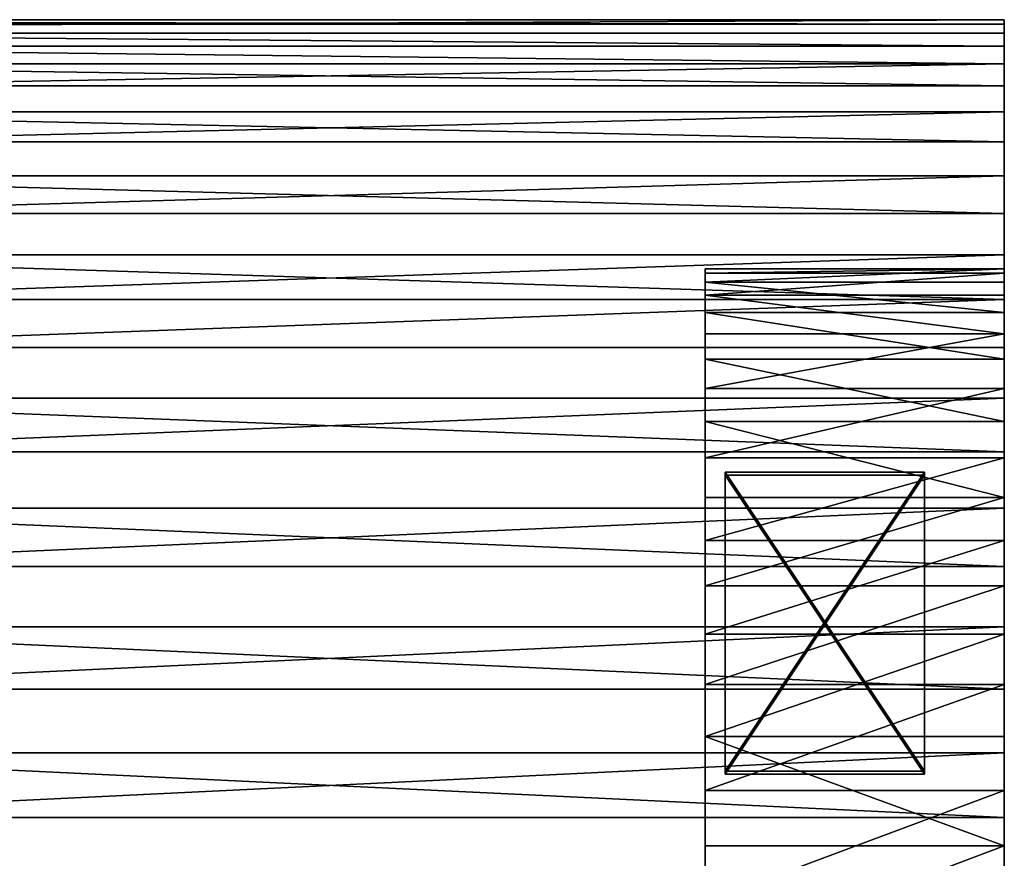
# Model space of a CAD drawing. Extents: x 0 to 500, y 0 to 45.
# Tile 99 of 160: x 332.41 to 342.28, y 27.53 to 35.94. Entities that reach past the tile are written whole.
import ezdxf

# ---------------------------------------------------------------- set-up
doc = ezdxf.new("R2010")
doc.units = 0
doc.layers.get('0').update_dxf_attribs({"color": 13, "linetype": 'CONTINUOUS'})

# ---------------------------------------------------------------- blocks, each defined once
blk = doc.blocks.new('COMPONENT')
for p, q in [((10.5741, 45.012, 2.522), (11.7089, 45.012, 2.6973)), ((10.5741, 45.012, 2.522), (11.7089, 45.012, 2.6973)), ((10.5741, 45.012, 2.522), (11.7089, 45.012, 2.6973)), ((11.7089, 45.012, 2.6973), (10.5741, 45.012, 2.522)), ((11.9919, 45.012, 19.7996), (10.6679, 45.012, 19.9777)), ((11.9919, 45.012, 19.7996), (10.6679, 45.012, 19.9777)), ((12.2629, 45.012, 17.1505), (11.1449, 45.012, 17.4121)), ((12.2629, 45.012, 17.1505), (11.1449, 45.012, 17.4121)), ((12.2629, 45.012, 17.1505), (11.1449, 45.012, 17.4121)), ((11.1449, 45.012, 17.4121), (12.2629, 45.012, 17.1505)), ((11.3329, 45.012, 0.0892), (12.642, 45.012, 0.3553)), ((11.3329, 45.012, 0.0892), (12.642, 45.012, 0.3553)), ((11.7089, 45.012, 2.6973), (12.8036, 45.012, 3.0437)), ((11.7089, 45.012, 2.6973), (12.8036, 45.012, 3.0437)), ((11.7089, 45.012, 2.6973), (12.8036, 45.012, 3.0437)), ((11.7089, 45.012, 2.6973), (11.7089, 42.012, 2.6973)), ((11.7089, 45.012, 2.6973), (11.7089, 42.012, 2.6973)), ((12.8036, 45.012, 3.0437), (11.7089, 45.012, 2.6973)), ((13.2802, 45.012, 19.4467), (11.9919, 45.012, 19.7996)), ((11.9919, 45.012, 19.7996), (11.9919, 18.012, 19.7996)), ((11.9919, 45.012, 19.7996), (11.9919, 18.012, 19.7996)), ((13.2802, 45.012, 19.4467), (11.9919, 45.012, 19.7996)), ((13.3279, 45.012, 16.7212), (12.2629, 45.012, 17.1505)), ((13.3279, 45.012, 16.7212), (12.2629, 45.012, 17.1505)), ((12.2629, 45.012, 17.1505), (12.2629, 42.012, 17.1505)), ((13.3279, 45.012, 16.7212), (12.2629, 45.012, 17.1505)), ((12.2629, 45.012, 17.1505), (12.2629, 42.012, 17.1505)), ((12.2629, 45.012, 17.1505), (13.3279, 45.012, 16.7212)), ((12.642, 45.012, 0.3553), (12.642, 18.012, 0.3553)), ((12.642, 45.012, 0.3553), (13.9039, 45.012, 0.7935)), ((12.642, 45.012, 0.3553), (12.642, 18.012, 0.3553)), ((12.642, 45.012, 0.3553), (13.9039, 45.012, 0.7935)), ((12.8036, 45.012, 3.0437), (13.8326, 45.012, 3.5532)), ((12.8036, 45.012, 3.0437), (13.8326, 45.012, 3.5532)), ((12.8036, 45.012, 3.0437), (13.8326, 45.012, 3.5532)), ((12.8036, 45.012, 3.0437), (12.8036, 42.012, 3.0437)), ((12.8036, 45.012, 3.0437), (12.8036, 42.012, 3.0437)), ((13.8326, 45.012, 3.5532), (12.8036, 45.012, 3.0437)), ((14.5101, 45.012, 18.9252), (13.2802, 45.012, 19.4467)), ((13.2802, 45.012, 19.4467), (13.2802, 18.012, 19.4467)), ((13.2802, 45.012, 19.4467), (13.2802, 18.012, 19.4467)), ((14.5101, 45.012, 18.9252), (13.2802, 45.012, 19.4467)), ((14.3149, 45.012, 16.1345), (13.3279, 45.012, 16.7212)), ((14.3149, 45.012, 16.1345), (13.3279, 45.012, 16.7212)), ((13.3279, 45.012, 16.7212), (13.3279, 42.012, 16.7212)), ((14.3149, 45.012, 16.1345), (13.3279, 45.012, 16.7212)), ((13.3279, 45.012, 16.7212), (13.3279, 42.012, 16.7212)), ((13.3279, 45.012, 16.7212), (14.3149, 45.012, 16.1345)), ((13.8326, 45.012, 3.5532), (14.7718, 45.012, 4.2138)), ((13.8326, 45.012, 3.5532), (14.7718, 45.012, 4.2138)), ((13.8326, 45.012, 3.5532), (14.7718, 45.012, 4.2138)), ((13.8326, 45.012, 3.5532), (13.8326, 42.012, 3.5532)), ((13.8326, 45.012, 3.5532), (13.8326, 42.012, 3.5532)), ((14.7718, 45.012, 4.2138), (13.8326, 45.012, 3.5532)), ((13.9039, 45.012, 0.7935), (13.9039, 18.012, 0.7935)), ((13.9039, 45.012, 0.7935), (15.0962, 45.012, 1.396)), ((13.9039, 45.012, 0.7935), (13.9039, 18.012, 0.7935)), ((13.9039, 45.012, 0.7935), (15.0962, 45.012, 1.396)), ((15.2007, 45.012, 15.4039), (14.3149, 45.012, 16.1345)), ((15.2007, 45.012, 15.4039), (14.3149, 45.012, 16.1345)), ((14.3149, 45.012, 16.1345), (14.3149, 42.012, 16.1345)), ((15.2007, 45.012, 15.4039), (14.3149, 45.012, 16.1345)), ((14.3149, 45.012, 16.1345), (14.3149, 42.012, 16.1345)), ((14.3149, 45.012, 16.1345), (15.2007, 45.012, 15.4039)), ((15.6595, 45.012, 18.2444), (14.5101, 45.012, 18.9252)), ((14.5101, 45.012, 18.9252), (14.5101, 18.012, 18.9252)), ((14.5101, 45.012, 18.9252), (14.5101, 18.012, 18.9252)), ((15.6595, 45.012, 18.2444), (14.5101, 45.012, 18.9252)), ((14.7718, 45.012, 4.2138), (15.5991, 45.012, 5.0101)), ((14.7718, 45.012, 4.2138), (15.5991, 45.012, 5.0101)), ((14.7718, 45.012, 4.2138), (15.5991, 45.012, 5.0101)), ((14.7718, 45.012, 4.2138), (14.7718, 42.012, 4.2138)), ((14.7718, 45.012, 4.2138), (14.7718, 42.012, 4.2138)), ((15.5991, 45.012, 5.0101), (14.7718, 45.012, 4.2138)), ((15.0962, 45.012, 1.396), (15.0962, 18.012, 1.396)), ((15.0962, 45.012, 1.396), (16.1975, 45.012, 2.152)), ((15.0962, 45.012, 1.396), (15.0962, 18.012, 1.396)), ((15.0962, 45.012, 1.396), (16.1975, 45.012, 2.152)), ((15.9647, 45.012, 14.5467), (15.2007, 45.012, 15.4039)), ((15.9647, 45.012, 14.5467), (15.2007, 45.012, 15.4039)), ((15.2007, 45.012, 15.4039), (15.2007, 42.012, 15.4039)), ((15.9647, 45.012, 14.5467), (15.2007, 45.012, 15.4039)), ((15.2007, 45.012, 15.4039), (15.2007, 42.012, 15.4039)), ((15.2007, 45.012, 15.4039), (15.9647, 45.012, 14.5467)), ((15.5991, 45.012, 5.0101), (16.2952, 45.012, 5.9232)), ((15.5991, 45.012, 5.0101), (16.2952, 45.012, 5.9232)), ((15.5991, 45.012, 5.0101), (16.2952, 45.012, 5.9232)), ((15.5991, 45.012, 5.0101), (15.5991, 42.012, 5.0101)), ((16.2952, 45.012, 5.9232), (15.5991, 45.012, 5.0101)), ((15.5991, 45.012, 5.0101), (15.5991, 42.012, 5.0101)), ((16.7078, 45.012, 17.4165), (15.6595, 45.012, 18.2444)), ((15.6595, 45.012, 18.2444), (15.6595, 18.012, 18.2444)), ((15.6595, 45.012, 18.2444), (15.6595, 18.012, 18.2444)), ((16.7078, 45.012, 17.4165), (15.6595, 45.012, 18.2444)), ((16.5888, 45.012, 13.5829), (15.9647, 45.012, 14.5467)), ((16.5888, 45.012, 13.5829), (15.9647, 45.012, 14.5467)), ((15.9647, 45.012, 14.5467), (15.9647, 42.012, 14.5467)), ((16.5888, 45.012, 13.5829), (15.9647, 45.012, 14.5467)), ((15.9647, 45.012, 14.5467), (15.9647, 42.012, 14.5467)), ((15.9647, 45.012, 14.5467), (16.5888, 45.012, 13.5829)), ((16.1975, 45.012, 2.152), (16.1975, 18.012, 2.152)), ((16.1975, 45.012, 2.152), (17.1882, 45.012, 3.0481)), ((16.1975, 45.012, 2.152), (16.1975, 18.012, 2.152)), ((16.1975, 45.012, 2.152), (17.1882, 45.012, 3.0481)), ((16.2952, 45.012, 5.9232), (16.8438, 45.012, 6.932)), ((16.2952, 45.012, 5.9232), (16.8438, 45.012, 6.932)), ((16.2952, 45.012, 5.9232), (16.8438, 45.012, 6.932)), ((16.2952, 45.012, 5.9232), (16.2952, 42.012, 5.9232)), ((16.8438, 45.012, 6.932), (16.2952, 45.012, 5.9232)), ((16.2952, 45.012, 5.9232), (16.2952, 42.012, 5.9232)), ((17.0586, 45.012, 12.5351), (16.5888, 45.012, 13.5829)), ((17.0586, 45.012, 12.5351), (16.5888, 45.012, 13.5829)), ((16.5888, 45.012, 13.5829), (16.5888, 42.012, 13.5829)), ((17.0586, 45.012, 12.5351), (16.5888, 45.012, 13.5829)), ((16.5888, 45.012, 13.5829), (16.5888, 42.012, 13.5829)), ((16.5888, 45.012, 13.5829), (17.0586, 45.012, 12.5351)), ((17.6365, 45.012, 16.4563), (16.7078, 45.012, 17.4165)), ((16.7078, 45.012, 17.4165), (16.7078, 18.012, 17.4165)), ((17.6365, 45.012, 16.4563), (16.7078, 45.012, 17.4165)), ((16.7078, 45.012, 17.4165), (16.7078, 18.012, 17.4165)), ((16.8438, 45.012, 6.932), (17.2319, 45.012, 8.0126)), ((16.8438, 45.012, 6.932), (17.2319, 45.012, 8.0126)), ((16.8438, 45.012, 6.932), (17.2319, 45.012, 8.0126)), ((16.8438, 45.012, 6.932), (16.8438, 42.012, 6.932)), ((17.2319, 45.012, 8.0126), (16.8438, 45.012, 6.932)), ((16.8438, 45.012, 6.932), (16.8438, 42.012, 6.932)), ((17.3628, 45.012, 11.4279), (17.0586, 45.012, 12.5351)), ((17.3628, 45.012, 11.4279), (17.0586, 45.012, 12.5351)), ((17.0586, 45.012, 12.5351), (17.0586, 42.012, 12.5351)), ((17.3628, 45.012, 11.4279), (17.0586, 45.012, 12.5351)), ((17.0586, 45.012, 12.5351), (17.0586, 42.012, 12.5351)), ((17.0586, 45.012, 12.5351), (17.3628, 45.012, 11.4279)), ((17.1882, 45.012, 3.0481), (17.1882, 18.012, 3.0481)), ((17.1882, 45.012, 3.0481), (18.0507, 45.012, 4.0682)), ((17.1882, 45.012, 3.0481), (17.1882, 18.012, 3.0481)), ((17.1882, 45.012, 3.0481), (18.0507, 45.012, 4.0682)), ((17.2319, 45.012, 8.0126), (17.4505, 45.012, 9.1399)), ((17.2319, 45.012, 8.0126), (17.4505, 45.012, 9.1399)), ((17.2319, 45.012, 8.0126), (17.4505, 45.012, 9.1399)), ((17.2319, 45.012, 8.0126), (17.2319, 42.012, 8.0126)), ((17.4505, 45.012, 9.1399), (17.2319, 45.012, 8.0126)), ((17.2319, 45.012, 8.0126), (17.2319, 42.012, 8.0126)), ((17.4945, 45.012, 10.2873), (17.3628, 45.012, 11.4279)), ((17.4945, 45.012, 10.2873), (17.3628, 45.012, 11.4279)), ((17.3628, 45.012, 11.4279), (17.3628, 42.012, 11.4279)), ((17.4945, 45.012, 10.2873), (17.3628, 45.012, 11.4279)), ((17.3628, 45.012, 11.4279), (17.3628, 42.012, 11.4279)), ((17.3628, 45.012, 11.4279), (17.4945, 45.012, 10.2873)), ((17.4505, 45.012, 9.1399), (17.4945, 45.012, 10.2873)), ((17.4505, 45.012, 9.1399), (17.4945, 45.012, 10.2873)), ((17.4505, 45.012, 9.1399), (17.4945, 45.012, 10.2873)), ((17.4505, 45.012, 9.1399), (17.4505, 42.012, 9.1399)), ((17.4945, 45.012, 10.2873), (17.4505, 45.012, 9.1399)), ((17.4505, 45.012, 9.1399), (17.4505, 42.012, 9.1399)), ((17.4945, 45.012, 10.2873), (17.4945, 42.012, 10.2873)), ((17.4945, 45.012, 10.2873), (17.4945, 42.012, 10.2873)), ((18.4289, 45.012, 15.3808), (17.6365, 45.012, 16.4563)), ((17.6365, 45.012, 16.4563), (17.6365, 18.012, 16.4563)), ((18.4289, 45.012, 15.3808), (17.6365, 45.012, 16.4563)), ((17.6365, 45.012, 16.4563), (17.6365, 18.012, 16.4563)), ((18.0507, 45.012, 4.0682), (18.0507, 18.012, 4.0682)), ((18.0507, 45.012, 4.0682), (18.7695, 45.012, 5.1942)), ((18.0507, 45.012, 4.0682), (18.0507, 18.012, 4.0682)), ((18.0507, 45.012, 4.0682), (18.7695, 45.012, 5.1942)), ((19.0709, 45.012, 14.2093), (18.4289, 45.012, 15.3808)), ((18.4289, 45.012, 15.3808), (18.4289, 18.012, 15.3808)), ((19.0709, 45.012, 14.2093), (18.4289, 45.012, 15.3808)), ((18.4289, 45.012, 15.3808), (18.4289, 18.012, 15.3808)), ((18.7695, 45.012, 5.1942), (18.7695, 18.012, 5.1942)), ((18.7695, 45.012, 5.1942), (19.3318, 45.012, 6.4059)), ((18.7695, 45.012, 5.1942), (18.7695, 18.012, 5.1942)), ((18.7695, 45.012, 5.1942), (19.3318, 45.012, 6.4059)), ((19.551, 45.012, 12.9628), (19.0709, 45.012, 14.2093)), ((19.0709, 45.012, 14.2093), (19.0709, 18.012, 14.2093)), ((19.551, 45.012, 12.9628), (19.0709, 45.012, 14.2093)), ((19.0709, 45.012, 14.2093), (19.0709, 18.012, 14.2093)), ((19.3318, 45.012, 6.4059), (19.3318, 18.012, 6.4059)), ((19.3318, 45.012, 6.4059), (19.7276, 45.012, 7.6818)), ((19.3318, 45.012, 6.4059), (19.3318, 18.012, 6.4059)), ((19.3318, 45.012, 6.4059), (19.7276, 45.012, 7.6818)), ((19.8607, 45.012, 11.6633), (19.551, 45.012, 12.9628)), ((19.551, 45.012, 12.9628), (19.551, 18.012, 12.9628)), ((19.8607, 45.012, 11.6633), (19.551, 45.012, 12.9628)), ((19.551, 45.012, 12.9628), (19.551, 18.012, 12.9628)), ((19.7276, 45.012, 7.6818), (19.7276, 18.012, 7.6818)), ((19.7276, 45.012, 7.6818), (19.9498, 45.012, 8.999)), ((19.7276, 45.012, 7.6818), (19.7276, 18.012, 7.6818)), ((19.7276, 45.012, 7.6818), (19.9498, 45.012, 8.999)), ((19.9944, 45.012, 10.3342), (19.8607, 45.012, 11.6633)), ((19.8607, 45.012, 11.6633), (19.8607, 18.012, 11.6633)), ((19.9944, 45.012, 10.3342), (19.8607, 45.012, 11.6633)), ((19.8607, 45.012, 11.6633), (19.8607, 18.012, 11.6633)), ((19.9498, 45.012, 8.999), (19.9498, 18.012, 8.999)), ((19.9498, 45.012, 8.999), (19.9944, 45.012, 10.3342)), ((19.9498, 45.012, 8.999), (19.9498, 18.012, 8.999)), ((19.9498, 45.012, 8.999), (19.9944, 45.012, 10.3342)), ((19.9944, 45.012, 10.3342), (19.9944, 18.012, 10.3342)), ((19.9944, 45.012, 10.3342), (19.9944, 18.012, 10.3342)), ((12.4276, 44.212, 6.1828), (15.4276, 44.212, 6.1828)), ((12.4276, 42.212, 6.1828), (12.4276, 44.212, 6.1828)), ((15.4276, 44.212, 9.1828), (12.4276, 44.212, 9.1828)), ((12.4276, 44.212, 9.1828), (12.4276, 44.212, 6.1828)), ((12.4276, 42.212, 9.1828), (12.4276, 44.212, 9.1828)), ((12.4276, 42.212, 6.1828), (12.4276, 44.212, 6.1828)), ((12.4276, 44.212, 6.1828), (15.4276, 44.212, 6.1828)), ((12.4276, 44.212, 6.1828), (12.4276, 44.212, 9.1828)), ((12.4276, 44.212, 9.1828), (15.4276, 44.212, 9.1828)), ((12.4276, 42.212, 9.1828), (12.4276, 44.212, 9.1828)), ((12.4574, 44.212, 10.1827), (15.4574, 44.212, 10.1827)), ((12.4574, 42.212, 10.1827), (12.4574, 44.212, 10.1827)), ((15.4574, 44.212, 13.1827), (12.4574, 44.212, 13.1827)), ((12.4574, 44.212, 13.1827), (12.4574, 44.212, 10.1827)), ((12.4574, 42.212, 13.1827), (12.4574, 44.212, 13.1827)), ((12.4574, 42.212, 10.1827), (12.4574, 44.212, 10.1827)), ((12.4574, 44.212, 10.1827), (15.4574, 44.212, 10.1827)), ((12.4574, 44.212, 10.1827), (12.4574, 44.212, 13.1827)), ((12.4574, 44.212, 13.1827), (15.4574, 44.212, 13.1827)), ((12.4574, 42.212, 13.1827), (12.4574, 44.212, 13.1827)), ((15.4276, 44.212, 6.1828), (15.4276, 42.212, 6.1828)), ((15.4276, 44.212, 6.1828), (15.4276, 44.212, 9.1828)), ((15.4276, 42.212, 9.1828), (15.4276, 44.212, 9.1828)), ((15.4276, 44.212, 6.1828), (15.4276, 42.212, 6.1828)), ((15.4276, 44.212, 9.1828), (15.4276, 44.212, 6.1828)), ((15.4276, 44.212, 9.1828), (15.4276, 42.212, 9.1828)), ((15.4574, 44.212, 10.1827), (15.4574, 42.212, 10.1827)), ((15.4574, 44.212, 10.1827), (15.4574, 44.212, 13.1827)), ((15.4574, 42.212, 13.1827), (15.4574, 44.212, 13.1827)), ((15.4574, 44.212, 10.1827), (15.4574, 42.212, 10.1827)), ((15.4574, 44.212, 13.1827), (15.4574, 44.212, 10.1827)), ((15.4574, 44.212, 13.1827), (15.4574, 42.212, 13.1827)), ((15.4276, 42.212, 6.1828), (12.4276, 42.212, 6.1828)), ((12.4276, 42.212, 9.1828), (15.4276, 42.212, 9.1828)), ((12.4276, 42.212, 6.1828), (12.4276, 42.212, 9.1828)), ((15.4276, 42.212, 6.1828), (12.4276, 42.212, 6.1828)), ((15.4276, 42.212, 9.1828), (12.4276, 42.212, 9.1828)), ((12.4276, 42.212, 9.1828), (12.4276, 42.212, 6.1828)), ((15.4574, 42.212, 10.1827), (12.4574, 42.212, 10.1827)), ((12.4574, 42.212, 13.1827), (15.4574, 42.212, 13.1827)), ((12.4574, 42.212, 10.1827), (12.4574, 42.212, 13.1827)), ((15.4574, 42.212, 10.1827), (12.4574, 42.212, 10.1827)), ((15.4574, 42.212, 13.1827), (12.4574, 42.212, 13.1827)), ((12.4574, 42.212, 13.1827), (12.4574, 42.212, 10.1827)), ((15.4276, 42.212, 9.1828), (15.4276, 42.212, 6.1828)), ((15.4276, 42.212, 9.1828), (15.4276, 42.212, 6.1828)), ((15.4574, 42.212, 13.1827), (15.4574, 42.212, 10.1827)), ((15.4574, 42.212, 13.1827), (15.4574, 42.212, 10.1827)), ((10.5741, 42.012, 2.522), (11.7089, 42.012, 2.6973)), ((11.7089, 42.012, 2.6973), (10.5741, 42.012, 2.522)), ((12.2629, 42.012, 17.1505), (11.1449, 42.012, 17.4121)), ((12.2629, 42.012, 17.1505), (11.1449, 42.012, 17.4121)), ((11.7089, 42.012, 2.6973), (12.8036, 42.012, 3.0437)), ((12.8036, 42.012, 3.0437), (11.7089, 42.012, 2.6973)), ((13.3279, 42.012, 16.7212), (12.2629, 42.012, 17.1505)), ((12.2629, 42.012, 17.1505), (13.3279, 42.012, 16.7212)), ((12.8036, 42.012, 3.0437), (13.8326, 42.012, 3.5532)), ((13.8326, 42.012, 3.5532), (12.8036, 42.012, 3.0437)), ((14.3149, 42.012, 16.1345), (13.3279, 42.012, 16.7212)), ((13.3279, 42.012, 16.7212), (14.3149, 42.012, 16.1345)), ((13.8326, 42.012, 3.5532), (14.7718, 42.012, 4.2138)), ((14.7718, 42.012, 4.2138), (13.8326, 42.012, 3.5532)), ((15.2007, 42.012, 15.4039), (14.3149, 42.012, 16.1345)), ((14.3149, 42.012, 16.1345), (15.2007, 42.012, 15.4039)), ((14.7718, 42.012, 4.2138), (15.5991, 42.012, 5.0101)), ((15.5991, 42.012, 5.0101), (14.7718, 42.012, 4.2138)), ((15.9647, 42.012, 14.5467), (15.2007, 42.012, 15.4039)), ((15.2007, 42.012, 15.4039), (15.9647, 42.012, 14.5467)), ((15.5991, 42.012, 5.0101), (16.2952, 42.012, 5.9232)), ((16.2952, 42.012, 5.9232), (15.5991, 42.012, 5.0101)), ((16.5888, 42.012, 13.5829), (15.9647, 42.012, 14.5467)), ((15.9647, 42.012, 14.5467), (16.5888, 42.012, 13.5829)), ((16.2952, 42.012, 5.9232), (16.8438, 42.012, 6.932)), ((16.8438, 42.012, 6.932), (16.2952, 42.012, 5.9232)), ((17.0586, 42.012, 12.5351), (16.5888, 42.012, 13.5829)), ((16.5888, 42.012, 13.5829), (17.0586, 42.012, 12.5351)), ((16.8438, 42.012, 6.932), (17.2319, 42.012, 8.0126)), ((17.2319, 42.012, 8.0126), (16.8438, 42.012, 6.932)), ((17.3628, 42.012, 11.4279), (17.0586, 42.012, 12.5351)), ((17.0586, 42.012, 12.5351), (17.3628, 42.012, 11.4279)), ((17.2319, 42.012, 8.0126), (17.4505, 42.012, 9.1399)), ((17.4505, 42.012, 9.1399), (17.2319, 42.012, 8.0126)), ((17.4945, 42.012, 10.2873), (17.3628, 42.012, 11.4279)), ((17.3628, 42.012, 11.4279), (17.4945, 42.012, 10.2873)), ((17.4505, 42.012, 9.1399), (17.4945, 42.012, 10.2873)), ((17.4945, 42.012, 10.2873), (17.4505, 42.012, 9.1399))]:
    blk.add_line(p, q)
mesh = blk.add_polyface()
corners = [(2.8118, 45.012, 3.0481), (9.4259, 45.012, 2.522), (3.8025, 45.012, 2.152), (8.2911, 45.012, 2.6973), (7.1964, 45.012, 3.0437), (6.1674, 45.012, 3.5532), (1.9493, 45.012, 4.0682), (5.2282, 45.012, 4.2138), (1.2305, 45.012, 5.1942), (4.4008, 45.012, 5.0101), (3.7048, 45.012, 5.9232), (0.6682, 45.012, 6.4059), (3.1562, 45.012, 6.932), (0.2724, 45.012, 7.6818), (2.7681, 45.012, 8.0126), (0.0502, 45.012, 8.999), (2.5495, 45.012, 9.1399), (0.0056, 45.012, 10.3342), (2.5055, 45.012, 10.2873), (2.6372, 45.012, 11.4279), (0.1393, 45.012, 11.6633), (2.9414, 45.012, 12.5351), (0.449, 45.012, 12.9628), (3.4112, 45.012, 13.5829), (0.9291, 45.012, 14.2093), (4.0353, 45.012, 14.5467), (1.5711, 45.012, 15.3808), (4.7993, 45.012, 15.4039), (2.3635, 45.012, 16.4563), (5.6851, 45.012, 16.1345), (6.6721, 45.012, 16.7212), (3.2922, 45.012, 17.4165), (7.7371, 45.012, 17.1505), (8.8551, 45.012, 17.4121), (10, 45.012, 17.5), (4.3405, 45.012, 18.2444), (8.6671, 45.012, 0.0892), (11.3329, 45.012, 0.0892), (10, 45.012), (7.358, 45.012, 0.3553), (12.642, 45.012, 0.3553), (6.0961, 45.012, 0.7935), (13.9039, 45.012, 0.7935), (4.9038, 45.012, 1.396), (15.0962, 45.012, 1.396), (16.1975, 45.012, 2.152), (10.5741, 45.012, 2.522), (17.1882, 45.012, 3.0481), (11.7089, 45.012, 2.6973), (12.8036, 45.012, 3.0437), (13.8326, 45.012, 3.5532), (18.0507, 45.012, 4.0682), (14.7718, 45.012, 4.2138), (18.7695, 45.012, 5.1942), (15.5991, 45.012, 5.0101), (16.2952, 45.012, 5.9232), (19.3318, 45.012, 6.4059), (16.8438, 45.012, 6.932), (19.7276, 45.012, 7.6818), (17.2319, 45.012, 8.0126), (19.9498, 45.012, 8.999), (17.4505, 45.012, 9.1399), (19.9944, 45.012, 10.3342), (17.4945, 45.012, 10.2873), (17.3628, 45.012, 11.4279), (19.8607, 45.012, 11.6633), (17.0586, 45.012, 12.5351), (19.551, 45.012, 12.9628), (16.5888, 45.012, 13.5829), (19.0709, 45.012, 14.2093), (15.9647, 45.012, 14.5467), (18.4289, 45.012, 15.3808), (15.2007, 45.012, 15.4039), (17.6365, 45.012, 16.4563), (14.3149, 45.012, 16.1345), (13.3279, 45.012, 16.7212), (16.7078, 45.012, 17.4165), (12.2629, 45.012, 17.1505), (11.1449, 45.012, 17.4121), (15.6595, 45.012, 18.2444), (5.4899, 45.012, 18.9252), (14.5101, 45.012, 18.9252), (6.7198, 45.012, 19.4467), (13.2802, 45.012, 19.4467), (8.0081, 45.012, 19.7996), (11.9919, 45.012, 19.7996), (9.3321, 45.012, 19.9777), (10.6679, 45.012, 19.9777), (10, 45.012, 20)]
mesh.append_faces([[corners[k] for k in face] for face in [(36, 37, 38), (87, 86, 88)]], dxfattribs={"vtx0": -1})
mesh.append_faces([[corners[k] for k in face] for face in [(0, 1, 2), (1, 0, 3), (3, 0, 4), (4, 0, 5), (5, 6, 7), (7, 8, 9), (9, 8, 10), (10, 11, 12), (12, 13, 14), (14, 15, 16), (16, 17, 18), (18, 17, 19), (19, 20, 21), (21, 22, 23), (23, 24, 25), (25, 26, 27), (27, 28, 29), (29, 28, 30), (30, 31, 32), (32, 31, 33), (33, 31, 34), (37, 39, 40), (40, 41, 42), (42, 43, 44), (44, 2, 45), (45, 46, 47), (46, 2, 1), (47, 50, 51), (51, 52, 53), (53, 55, 56), (56, 57, 58), (58, 59, 60), (60, 61, 62), (62, 64, 65), (65, 66, 67), (67, 68, 69), (69, 70, 71), (71, 72, 73), (73, 75, 76), (76, 34, 79), (79, 80, 81), (81, 82, 83), (83, 84, 85), (85, 86, 87)]], dxfattribs={"vtx0": -1, "vtx1": -1})
mesh.append_faces([[corners[k] for k in face] for face in [(45, 2, 46), (79, 34, 35)]], dxfattribs={"vtx0": -1, "vtx1": -1, "vtx2": -1})
mesh.append_faces([[corners[k] for k in face] for face in [(5, 0, 6), (7, 6, 8), (10, 8, 11), (12, 11, 13), (14, 13, 15), (16, 15, 17), (19, 17, 20), (21, 20, 22), (23, 22, 24), (25, 24, 26), (27, 26, 28), (30, 28, 31), (34, 31, 35), (37, 36, 39), (40, 39, 41), (42, 41, 43), (44, 43, 2), (47, 46, 48), (47, 48, 49), (47, 49, 50), (51, 50, 52), (53, 52, 54), (53, 54, 55), (56, 55, 57), (58, 57, 59), (60, 59, 61), (62, 61, 63), (62, 63, 64), (65, 64, 66), (67, 66, 68), (69, 68, 70), (71, 70, 72), (73, 72, 74), (73, 74, 75), (76, 75, 77), (76, 77, 78), (76, 78, 34), (79, 35, 80), (81, 80, 82), (83, 82, 84), (85, 84, 86)]], dxfattribs={"vtx0": -1, "vtx2": -1})
mesh = blk.add_polyface()
corners = [(10.5741, 42.012, 2.522), (11.7089, 45.012, 2.6973), (10.5741, 45.012, 2.522), (11.7089, 42.012, 2.6973)]
mesh.append_faces([[corners[k] for k in face] for face in [(0, 1, 2), (1, 0, 3)]], dxfattribs={"vtx0": -1})
mesh = blk.add_polyface()
corners = [(11.9919, 18.012, 19.7996), (10.6679, 45.012, 19.9777), (10.6679, 18.012, 19.9777), (11.9919, 45.012, 19.7996)]
mesh.append_faces([[corners[k] for k in face] for face in [(0, 1, 2), (1, 0, 3)]], dxfattribs={"vtx0": -1})
mesh = blk.add_polyface()
corners = [(12.2629, 45.012, 17.1505), (11.1449, 42.012, 17.4121), (11.1449, 45.012, 17.4121), (12.2629, 42.012, 17.1505)]
mesh.append_faces([[corners[k] for k in face] for face in [(0, 1, 2), (1, 0, 3)]], dxfattribs={"vtx0": -1})
mesh = blk.add_polyface()
corners = [(12.642, 45.012, 0.3553), (11.3329, 18.012, 0.0892), (11.3329, 45.012, 0.0892), (12.642, 18.012, 0.3553)]
mesh.append_faces([[corners[k] for k in face] for face in [(0, 1, 2), (1, 0, 3)]], dxfattribs={"vtx0": -1})
mesh = blk.add_polyface()
corners = [(12.8036, 42.012, 3.0437), (11.7089, 45.012, 2.6973), (11.7089, 42.012, 2.6973), (12.8036, 45.012, 3.0437)]
mesh.append_faces([[corners[k] for k in face] for face in [(0, 1, 2), (1, 0, 3)]], dxfattribs={"vtx0": -1})
mesh = blk.add_polyface()
corners = [(13.2802, 18.012, 19.4467), (11.9919, 45.012, 19.7996), (11.9919, 18.012, 19.7996), (13.2802, 45.012, 19.4467)]
mesh.append_faces([[corners[k] for k in face] for face in [(0, 1, 2), (1, 0, 3)]], dxfattribs={"vtx0": -1})
mesh = blk.add_polyface()
corners = [(13.3279, 45.012, 16.7212), (12.2629, 42.012, 17.1505), (12.2629, 45.012, 17.1505), (13.3279, 42.012, 16.7212)]
mesh.append_faces([[corners[k] for k in face] for face in [(0, 1, 2), (1, 0, 3)]], dxfattribs={"vtx0": -1})
mesh = blk.add_polyface()
corners = [(13.9039, 45.012, 0.7935), (12.642, 18.012, 0.3553), (12.642, 45.012, 0.3553), (13.9039, 18.012, 0.7935)]
mesh.append_faces([[corners[k] for k in face] for face in [(0, 1, 2), (1, 0, 3)]], dxfattribs={"vtx0": -1})
mesh = blk.add_polyface()
corners = [(12.8036, 42.012, 3.0437), (13.8326, 45.012, 3.5532), (12.8036, 45.012, 3.0437), (13.8326, 42.012, 3.5532)]
mesh.append_faces([[corners[k] for k in face] for face in [(0, 1, 2), (1, 0, 3)]], dxfattribs={"vtx0": -1})
mesh = blk.add_polyface()
corners = [(14.5101, 18.012, 18.9252), (13.2802, 45.012, 19.4467), (13.2802, 18.012, 19.4467), (14.5101, 45.012, 18.9252)]
mesh.append_faces([[corners[k] for k in face] for face in [(0, 1, 2), (1, 0, 3)]], dxfattribs={"vtx0": -1})
mesh = blk.add_polyface()
corners = [(14.3149, 45.012, 16.1345), (13.3279, 42.012, 16.7212), (13.3279, 45.012, 16.7212), (14.3149, 42.012, 16.1345)]
mesh.append_faces([[corners[k] for k in face] for face in [(0, 1, 2), (1, 0, 3)]], dxfattribs={"vtx0": -1})
mesh = blk.add_polyface()
corners = [(13.8326, 42.012, 3.5532), (14.7718, 45.012, 4.2138), (13.8326, 45.012, 3.5532), (14.7718, 42.012, 4.2138)]
mesh.append_faces([[corners[k] for k in face] for face in [(0, 1, 2), (1, 0, 3)]], dxfattribs={"vtx0": -1})
mesh = blk.add_polyface()
corners = [(15.0962, 45.012, 1.396), (13.9039, 18.012, 0.7935), (13.9039, 45.012, 0.7935), (15.0962, 18.012, 1.396)]
mesh.append_faces([[corners[k] for k in face] for face in [(0, 1, 2), (1, 0, 3)]], dxfattribs={"vtx0": -1})
mesh = blk.add_polyface()
corners = [(15.2007, 45.012, 15.4039), (14.3149, 42.012, 16.1345), (14.3149, 45.012, 16.1345), (15.2007, 42.012, 15.4039)]
mesh.append_faces([[corners[k] for k in face] for face in [(0, 1, 2), (1, 0, 3)]], dxfattribs={"vtx0": -1})
mesh = blk.add_polyface()
corners = [(15.6595, 18.012, 18.2444), (14.5101, 45.012, 18.9252), (14.5101, 18.012, 18.9252), (15.6595, 45.012, 18.2444)]
mesh.append_faces([[corners[k] for k in face] for face in [(0, 1, 2), (1, 0, 3)]], dxfattribs={"vtx0": -1})
mesh = blk.add_polyface()
corners = [(14.7718, 42.012, 4.2138), (15.5991, 45.012, 5.0101), (14.7718, 45.012, 4.2138), (15.5991, 42.012, 5.0101)]
mesh.append_faces([[corners[k] for k in face] for face in [(0, 1, 2), (1, 0, 3)]], dxfattribs={"vtx0": -1})
mesh = blk.add_polyface()
corners = [(16.1975, 45.012, 2.152), (15.0962, 18.012, 1.396), (15.0962, 45.012, 1.396), (16.1975, 18.012, 2.152)]
mesh.append_faces([[corners[k] for k in face] for face in [(0, 1, 2), (1, 0, 3)]], dxfattribs={"vtx0": -1})
mesh = blk.add_polyface()
corners = [(15.2007, 45.012, 15.4039), (15.9647, 42.012, 14.5467), (15.2007, 42.012, 15.4039), (15.9647, 45.012, 14.5467)]
mesh.append_faces([[corners[k] for k in face] for face in [(0, 1, 2), (1, 0, 3)]], dxfattribs={"vtx0": -1})
mesh = blk.add_polyface()
corners = [(16.2952, 45.012, 5.9232), (15.5991, 42.012, 5.0101), (16.2952, 42.012, 5.9232), (15.5991, 45.012, 5.0101)]
mesh.append_faces([[corners[k] for k in face] for face in [(0, 1, 2), (1, 0, 3)]], dxfattribs={"vtx0": -1})
mesh = blk.add_polyface()
corners = [(16.7078, 18.012, 17.4165), (15.6595, 45.012, 18.2444), (15.6595, 18.012, 18.2444), (16.7078, 45.012, 17.4165)]
mesh.append_faces([[corners[k] for k in face] for face in [(0, 1, 2), (1, 0, 3)]], dxfattribs={"vtx0": -1})
mesh = blk.add_polyface()
corners = [(15.9647, 45.012, 14.5467), (16.5888, 42.012, 13.5829), (15.9647, 42.012, 14.5467), (16.5888, 45.012, 13.5829)]
mesh.append_faces([[corners[k] for k in face] for face in [(0, 1, 2), (1, 0, 3)]], dxfattribs={"vtx0": -1})
mesh = blk.add_polyface()
corners = [(17.1882, 45.012, 3.0481), (16.1975, 18.012, 2.152), (16.1975, 45.012, 2.152), (17.1882, 18.012, 3.0481)]
mesh.append_faces([[corners[k] for k in face] for face in [(0, 1, 2), (1, 0, 3)]], dxfattribs={"vtx0": -1})
mesh = blk.add_polyface()
corners = [(16.8438, 45.012, 6.932), (16.2952, 42.012, 5.9232), (16.8438, 42.012, 6.932), (16.2952, 45.012, 5.9232)]
mesh.append_faces([[corners[k] for k in face] for face in [(0, 1, 2), (1, 0, 3)]], dxfattribs={"vtx0": -1})
mesh = blk.add_polyface()
corners = [(16.5888, 45.012, 13.5829), (17.0586, 42.012, 12.5351), (16.5888, 42.012, 13.5829), (17.0586, 45.012, 12.5351)]
mesh.append_faces([[corners[k] for k in face] for face in [(0, 1, 2), (1, 0, 3)]], dxfattribs={"vtx0": -1})
mesh = blk.add_polyface()
corners = [(17.6365, 45.012, 16.4563), (16.7078, 18.012, 17.4165), (17.6365, 18.012, 16.4563), (16.7078, 45.012, 17.4165)]
mesh.append_faces([[corners[k] for k in face] for face in [(0, 1, 2), (1, 0, 3)]], dxfattribs={"vtx0": -1})
mesh = blk.add_polyface()
corners = [(17.2319, 42.012, 8.0126), (16.8438, 45.012, 6.932), (16.8438, 42.012, 6.932), (17.2319, 45.012, 8.0126)]
mesh.append_faces([[corners[k] for k in face] for face in [(0, 1, 2), (1, 0, 3)]], dxfattribs={"vtx0": -1})
mesh = blk.add_polyface()
corners = [(17.0586, 45.012, 12.5351), (17.3628, 42.012, 11.4279), (17.0586, 42.012, 12.5351), (17.3628, 45.012, 11.4279)]
mesh.append_faces([[corners[k] for k in face] for face in [(0, 1, 2), (1, 0, 3)]], dxfattribs={"vtx0": -1})
mesh = blk.add_polyface()
corners = [(17.1882, 45.012, 3.0481), (18.0507, 18.012, 4.0682), (17.1882, 18.012, 3.0481), (18.0507, 45.012, 4.0682)]
mesh.append_faces([[corners[k] for k in face] for face in [(0, 1, 2), (1, 0, 3)]], dxfattribs={"vtx0": -1})
mesh = blk.add_polyface()
corners = [(17.4505, 45.012, 9.1399), (17.2319, 42.012, 8.0126), (17.4505, 42.012, 9.1399), (17.2319, 45.012, 8.0126)]
mesh.append_faces([[corners[k] for k in face] for face in [(0, 1, 2), (1, 0, 3)]], dxfattribs={"vtx0": -1})
mesh = blk.add_polyface()
corners = [(17.3628, 42.012, 11.4279), (17.4945, 45.012, 10.2873), (17.4945, 42.012, 10.2873), (17.3628, 45.012, 11.4279)]
mesh.append_faces([[corners[k] for k in face] for face in [(0, 1, 2), (1, 0, 3)]], dxfattribs={"vtx0": -1})
mesh = blk.add_polyface()
corners = [(17.4945, 45.012, 10.2873), (17.4505, 42.012, 9.1399), (17.4945, 42.012, 10.2873), (17.4505, 45.012, 9.1399)]
mesh.append_faces([[corners[k] for k in face] for face in [(0, 1, 2), (1, 0, 3)]], dxfattribs={"vtx0": -1})
mesh = blk.add_polyface()
corners = [(18.4289, 45.012, 15.3808), (17.6365, 18.012, 16.4563), (18.4289, 18.012, 15.3808), (17.6365, 45.012, 16.4563)]
mesh.append_faces([[corners[k] for k in face] for face in [(0, 1, 2), (1, 0, 3)]], dxfattribs={"vtx0": -1})
mesh = blk.add_polyface()
corners = [(18.0507, 45.012, 4.0682), (18.7695, 18.012, 5.1942), (18.0507, 18.012, 4.0682), (18.7695, 45.012, 5.1942)]
mesh.append_faces([[corners[k] for k in face] for face in [(0, 1, 2), (1, 0, 3)]], dxfattribs={"vtx0": -1})
mesh = blk.add_polyface()
corners = [(19.0709, 45.012, 14.2093), (18.4289, 18.012, 15.3808), (19.0709, 18.012, 14.2093), (18.4289, 45.012, 15.3808)]
mesh.append_faces([[corners[k] for k in face] for face in [(0, 1, 2), (1, 0, 3)]], dxfattribs={"vtx0": -1})
mesh = blk.add_polyface()
corners = [(18.7695, 45.012, 5.1942), (19.3318, 18.012, 6.4059), (18.7695, 18.012, 5.1942), (19.3318, 45.012, 6.4059)]
mesh.append_faces([[corners[k] for k in face] for face in [(0, 1, 2), (1, 0, 3)]], dxfattribs={"vtx0": -1})
mesh = blk.add_polyface()
corners = [(19.551, 45.012, 12.9628), (19.0709, 18.012, 14.2093), (19.551, 18.012, 12.9628), (19.0709, 45.012, 14.2093)]
mesh.append_faces([[corners[k] for k in face] for face in [(0, 1, 2), (1, 0, 3)]], dxfattribs={"vtx0": -1})
mesh = blk.add_polyface()
corners = [(19.3318, 45.012, 6.4059), (19.7276, 18.012, 7.6818), (19.3318, 18.012, 6.4059), (19.7276, 45.012, 7.6818)]
mesh.append_faces([[corners[k] for k in face] for face in [(0, 1, 2), (1, 0, 3)]], dxfattribs={"vtx0": -1})
mesh = blk.add_polyface()
corners = [(19.8607, 18.012, 11.6633), (19.551, 45.012, 12.9628), (19.551, 18.012, 12.9628), (19.8607, 45.012, 11.6633)]
mesh.append_faces([[corners[k] for k in face] for face in [(0, 1, 2), (1, 0, 3)]], dxfattribs={"vtx0": -1})
mesh = blk.add_polyface()
corners = [(19.7276, 45.012, 7.6818), (19.9498, 18.012, 8.999), (19.7276, 18.012, 7.6818), (19.9498, 45.012, 8.999)]
mesh.append_faces([[corners[k] for k in face] for face in [(0, 1, 2), (1, 0, 3)]], dxfattribs={"vtx0": -1})
mesh = blk.add_polyface()
corners = [(19.9944, 45.012, 10.3342), (19.8607, 18.012, 11.6633), (19.9944, 18.012, 10.3342), (19.8607, 45.012, 11.6633)]
mesh.append_faces([[corners[k] for k in face] for face in [(0, 1, 2), (1, 0, 3)]], dxfattribs={"vtx0": -1})
mesh = blk.add_polyface()
corners = [(19.9498, 45.012, 8.999), (19.9944, 18.012, 10.3342), (19.9498, 18.012, 8.999), (19.9944, 45.012, 10.3342)]
mesh.append_faces([[corners[k] for k in face] for face in [(0, 1, 2), (1, 0, 3)]], dxfattribs={"vtx0": -1})
mesh = blk.add_polyface()
corners = [(15.4276, 44.212, 6.1828), (12.4276, 42.212, 6.1828), (12.4276, 44.212, 6.1828), (15.4276, 42.212, 6.1828)]
mesh.append_faces([[corners[k] for k in face] for face in [(0, 1, 2), (1, 0, 3)]], dxfattribs={"vtx0": -1})
mesh = blk.add_polyface()
corners = [(12.4276, 44.212, 9.1828), (15.4276, 44.212, 6.1828), (12.4276, 44.212, 6.1828), (15.4276, 44.212, 9.1828)]
mesh.append_faces([[corners[k] for k in face] for face in [(0, 1, 2), (1, 0, 3)]], dxfattribs={"vtx0": -1})
mesh = blk.add_polyface()
corners = [(12.4276, 44.212, 9.1828), (12.4276, 42.212, 6.1828), (12.4276, 42.212, 9.1828), (12.4276, 44.212, 6.1828)]
mesh.append_faces([[corners[k] for k in face] for face in [(0, 1, 2), (1, 0, 3)]], dxfattribs={"vtx0": -1})
mesh = blk.add_polyface()
corners = [(15.4276, 42.212, 9.1828), (12.4276, 44.212, 9.1828), (12.4276, 42.212, 9.1828), (15.4276, 44.212, 9.1828)]
mesh.append_faces([[corners[k] for k in face] for face in [(0, 1, 2), (1, 0, 3)]], dxfattribs={"vtx0": -1})
mesh = blk.add_polyface()
corners = [(15.4574, 44.212, 10.1827), (12.4574, 42.212, 10.1827), (12.4574, 44.212, 10.1827), (15.4574, 42.212, 10.1827)]
mesh.append_faces([[corners[k] for k in face] for face in [(0, 1, 2), (1, 0, 3)]], dxfattribs={"vtx0": -1})
mesh = blk.add_polyface()
corners = [(12.4574, 44.212, 13.1827), (15.4574, 44.212, 10.1827), (12.4574, 44.212, 10.1827), (15.4574, 44.212, 13.1827)]
mesh.append_faces([[corners[k] for k in face] for face in [(0, 1, 2), (1, 0, 3)]], dxfattribs={"vtx0": -1})
mesh = blk.add_polyface()
corners = [(12.4574, 44.212, 13.1827), (12.4574, 42.212, 10.1827), (12.4574, 42.212, 13.1827), (12.4574, 44.212, 10.1827)]
mesh.append_faces([[corners[k] for k in face] for face in [(0, 1, 2), (1, 0, 3)]], dxfattribs={"vtx0": -1})
mesh = blk.add_polyface()
corners = [(15.4574, 42.212, 13.1827), (12.4574, 44.212, 13.1827), (12.4574, 42.212, 13.1827), (15.4574, 44.212, 13.1827)]
mesh.append_faces([[corners[k] for k in face] for face in [(0, 1, 2), (1, 0, 3)]], dxfattribs={"vtx0": -1})
mesh = blk.add_polyface()
corners = [(15.4276, 44.212, 6.1828), (15.4276, 42.212, 9.1828), (15.4276, 42.212, 6.1828), (15.4276, 44.212, 9.1828)]
mesh.append_faces([[corners[k] for k in face] for face in [(0, 1, 2), (1, 0, 3)]], dxfattribs={"vtx0": -1})
mesh = blk.add_polyface()
corners = [(15.4574, 42.212, 10.1827), (15.4574, 44.212, 13.1827), (15.4574, 42.212, 13.1827), (15.4574, 44.212, 10.1827)]
mesh.append_faces([[corners[k] for k in face] for face in [(0, 1, 2), (1, 0, 3)]], dxfattribs={"vtx0": -1})
mesh = blk.add_polyface()
corners = [(15.4276, 42.212, 9.1828), (12.4276, 42.212, 6.1828), (15.4276, 42.212, 6.1828), (12.4276, 42.212, 9.1828)]
mesh.append_faces([[corners[k] for k in face] for face in [(0, 1, 2), (1, 0, 3)]], dxfattribs={"vtx0": -1})
mesh = blk.add_polyface()
corners = [(15.4574, 42.212, 10.1827), (12.4574, 42.212, 13.1827), (12.4574, 42.212, 10.1827), (15.4574, 42.212, 13.1827)]
mesh.append_faces([[corners[k] for k in face] for face in [(0, 1, 2), (1, 0, 3)]], dxfattribs={"vtx0": -1})
mesh = blk.add_polyface()
corners = [(8.2911, 42.012, 2.6973), (10.5741, 42.012, 2.522), (9.4259, 42.012, 2.522), (11.7089, 42.012, 2.6973), (7.1964, 42.012, 3.0437), (12.8036, 42.012, 3.0437), (6.1674, 42.012, 3.5532), (13.8326, 42.012, 3.5532), (5.2282, 42.012, 4.2138), (14.7718, 42.012, 4.2138), (4.4008, 42.012, 5.0101), (15.5991, 42.012, 5.0101), (3.7048, 42.012, 5.9232), (16.2952, 42.012, 5.9232), (3.1562, 42.012, 6.932), (16.8438, 42.012, 6.932), (2.7681, 42.012, 8.0126), (17.2319, 42.012, 8.0126), (2.5495, 42.012, 9.1399), (17.4505, 42.012, 9.1399), (2.5055, 42.012, 10.2873), (17.4945, 42.012, 10.2873), (2.6372, 42.012, 11.4279), (17.3628, 42.012, 11.4279), (2.9414, 42.012, 12.5351), (17.0586, 42.012, 12.5351), (3.4112, 42.012, 13.5829), (16.5888, 42.012, 13.5829), (4.0353, 42.012, 14.5467), (15.9647, 42.012, 14.5467), (4.7993, 42.012, 15.4039), (15.2007, 42.012, 15.4039), (5.6851, 42.012, 16.1345), (14.3149, 42.012, 16.1345), (6.6721, 42.012, 16.7212), (13.3279, 42.012, 16.7212), (7.7371, 42.012, 17.1505), (12.2629, 42.012, 17.1505), (8.8551, 42.012, 17.4121), (11.1449, 42.012, 17.4121), (10, 42.012, 17.5)]
mesh.append_faces([[corners[k] for k in face] for face in [(0, 1, 2), (39, 38, 40)]], dxfattribs={"vtx0": -1})
mesh.append_faces([[corners[k] for k in face] for face in [(1, 0, 3), (3, 4, 5), (5, 6, 7), (7, 8, 9), (9, 10, 11), (11, 12, 13), (13, 14, 15), (15, 16, 17), (17, 18, 19), (19, 20, 21), (21, 22, 23), (23, 24, 25), (25, 26, 27), (27, 28, 29), (29, 30, 31), (31, 32, 33), (33, 34, 35), (35, 36, 37), (37, 38, 39)]], dxfattribs={"vtx0": -1, "vtx1": -1})
mesh.append_faces([[corners[k] for k in face] for face in [(3, 0, 4), (5, 4, 6), (7, 6, 8), (9, 8, 10), (11, 10, 12), (13, 12, 14), (15, 14, 16), (17, 16, 18), (19, 18, 20), (21, 20, 22), (23, 22, 24), (25, 24, 26), (27, 26, 28), (29, 28, 30), (31, 30, 32), (33, 32, 34), (35, 34, 36), (37, 36, 38)]], dxfattribs={"vtx0": -1, "vtx2": -1})
blk = doc.blocks.new('GROUP_4')
at = {"extrusion": (1.57063e-15, -1, 3.9443e-31), "rotation": 270}
blk.add_blockref('COMPONENT', (222.268, 20.0502, -90.3342), dxfattribs=at)

msp = doc.modelspace()

# ---------------------------------------------------------------- block references
at = {"extrusion": (0, -1, -2.77556e-16)}
msp.add_blockref('GROUP_4', (75, -40, -36), dxfattribs=at)

doc.saveas('drawing.dxf')
